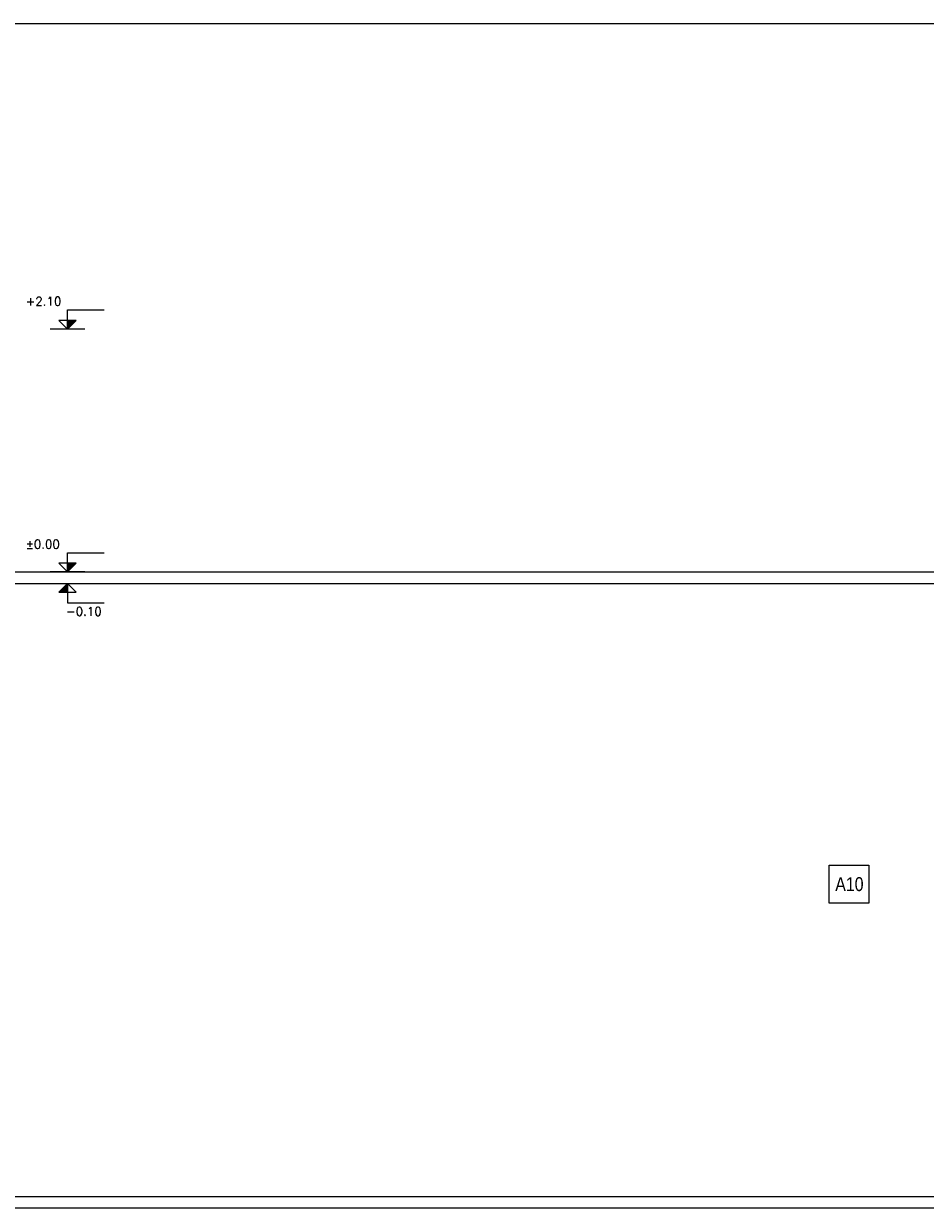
# Model space of a CAD drawing. Header units: millimetres. Extents: x -16.9 to 28.8, y -107.7 to -14.2.
# Tile 6 of 16: x -2.3 to 5.5, y -49.3 to -39.1. Entities that reach past the tile are written whole.
import ezdxf
from ezdxf.enums import TextEntityAlignment as Align

# ---------------------------------------------------------------- set-up
doc = ezdxf.new("R2010")
doc.units = ezdxf.units.MM
doc.header["$LTSCALE"] = 0.2
for name, color, linetype in [('A MURO', 1, 'Continuous'), ('A Muro visto', 2, 'Continuous'), ('Acot-p', 2, 'Continuous'), ('NIVELES', 2, 'Continuous'), ('TXT PLANILLAS', 3, 'Continuous')]:
    doc.layers.add(name, color=color, linetype=linetype)
doc.styles.add('arial narrow', font='ARIALN.TTF', dxfattribs={"height": 0.0025})
doc.styles.add('ROMANS', font='romans.shx')
doc.styles.add('STYLE2', font='romans.shx')

# ---------------------------------------------------------------- blocks, each defined once
blk = doc.blocks.new('*U7')
at = {"linetype": 'Continuous'}
blk.add_hatch(color=256, dxfattribs=at).paths.add_polyline_path([(-0.151, 7.751), (0, 7.6), (0, 7.751)])
for p, q in [((0, 7.933), (-0.635, 7.933)), ((0, 7.6), (0, 7.933)), ((0, 7.6), (-0.151, 7.751)), ((-0.151, 7.751), (0.151, 7.751)), ((0, 7.6), (0.151, 7.751))]:
    blk.add_line(p, q, dxfattribs=at)
blk.add_line((-0.3, 7.6), (0.3, 7.6))
at = {"linetype": 'Continuous', "style": 'STYLE2'}
blk.add_attdef('NIVEL', (-0.664, 8.005), '', height=0.15, dxfattribs=at)
blk = doc.blocks.new('*U4')
at = {"linetype": 'Continuous'}
blk.add_hatch(color=256, dxfattribs=at).paths.add_polyline_path([(-0.075, 2.825), (0, 2.9), (0, 2.825)])
for p, q in [((0, 2.9), (-0.075, 2.825)), ((0, 2.9), (0, 2.733)), ((0, 2.9), (0.075, 2.825)), ((-0.075, 2.825), (0.075, 2.825)), ((0, 2.733), (0.317, 2.733))]:
    blk.add_line(p, q, dxfattribs=at)
at = {"linetype": 'Continuous', "style": 'ROMANS'}
blk.add_attdef('NIVEL', (-0.014, 2.622), '', height=0.075, dxfattribs=at)
blk = doc.blocks.new('tipo aluminio')
at = {"color": 0, "style": 'arial narrow'}
blk.add_attdef('13', text='', height=0.12, dxfattribs=at).set_placement((0, 0.002), align=Align.MIDDLE_CENTER)

msp = doc.modelspace()

# ---------------------------------------------------------------- linework, layer by layer
at = {"layer": 'A MURO'}
for p, q in [((-16.869, -39.104), (28.799, -39.104)), ((-16.869, -43.845), (28.799, -43.845)), ((-16.869, -43.945), (28.799, -43.945))]:
    msp.add_line(p, q, dxfattribs=at)
at = {"layer": 'A Muro visto', "color": 1}
for p, q in [((28.799, -49.247, 10), (-16.869, -49.247, 10)), ((28.799, -49.347, 10), (-16.869, -49.347, 10))]:
    msp.add_line(p, q, dxfattribs=at)
at = {"layer": 'TXT PLANILLAS', "elevation": 10}
msp.add_lwpolyline([(4.624, -46.381), (4.968, -46.381), (4.968, -46.71), (4.624, -46.71)], close=True, dxfattribs=at)

# ---------------------------------------------------------------- block references
at = {"layer": 'Acot-p', "ltscale": 0.025}
msp.add_blockref('*U4', (-1.957, -46.845), dxfattribs=at).add_auto_attribs({'NIVEL': '-0.10'})
at = {"layer": 'NIVELES', "ltscale": 0.025}
ref = msp.add_blockref('*U7', (-1.959, -45.545), dxfattribs=dict(at, xscale=-0.5, yscale=0.5, zscale=0.5))
ref.add_attrib('NIVEL', '+2.10', (-2.32, -41.542), dxfattribs={"layer": '0', "linetype": 'Continuous', "height": 0.075, "style": 'STYLE2'})
ref = msp.add_blockref('*U7', (-1.959, -47.645), dxfattribs=dict(at, xscale=-0.5, yscale=0.5, zscale=0.5))
ref.add_attrib('NIVEL', '%%P0.00', (-2.32, -43.642), dxfattribs={"layer": '0', "linetype": 'Continuous', "height": 0.075, "style": 'STYLE2'})
at = {"layer": 'TXT PLANILLAS'}
ref = msp.add_blockref('tipo aluminio', (4.799, -46.529, 10), dxfattribs=at)
ref.add_attrib('33', 'A10', dxfattribs={"layer": '0', "color": 0, "height": 0.12, "style": 'arial narrow'}).set_placement((4.799, -46.604, 10), align=Align.CENTER)

doc.saveas('drawing.dxf')
